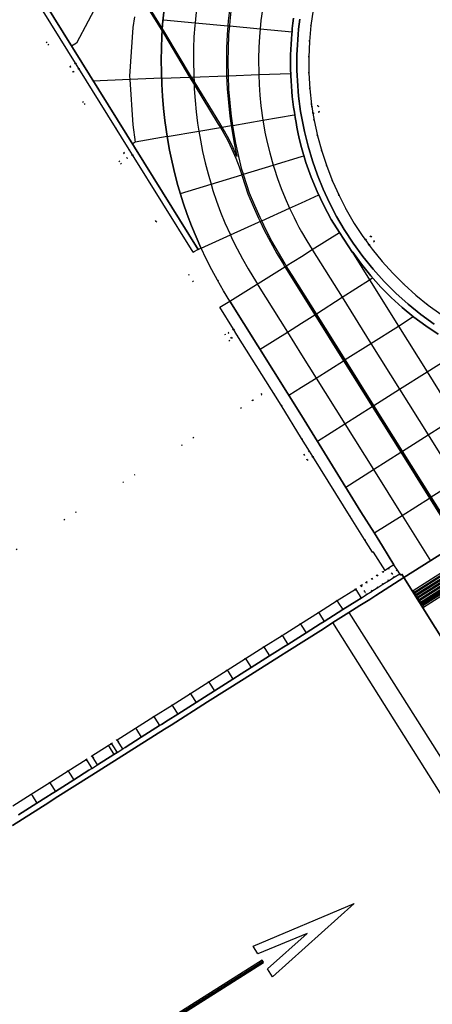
# Model space of a CAD drawing. Header units: metres. Extents: x 174791 to 179073, y 406431 to 409043.
# Tile 57 of 256: x 175974 to 176012, y 406891 to 406982. Entities that reach past the tile are written whole.
import ezdxf

# ---------------------------------------------------------------- set-up
doc = ezdxf.new("R2010")
doc.units = ezdxf.units.M
doc.linetypes.add('DOT', pattern=[6.35, 0, -6.35])
for name, color, linetype in [('terreindeelbegroeid', 254, 'DOT'), ('terreindeelonbegroeid', 254, 'DOT'), ('wegdeel_molgoot', 254, 'Continuous'), ('wegdeel_platform_vliegverkeer', 254, 'Continuous'), ('wegdeel_rijbaan', 254, 'Continuous'), ('wegdeel_rolbaan', 254, 'Continuous'), ('wegdeel_start_landingsbaan', 254, 'Continuous'), ('weginrichtingselement_markering_vliegtuigverharding', 254, 'Continuous'), ('weginrichtingselement_voeg_vliegtuigverharding', 254, 'Continuous')]:
    doc.layers.add(name, color=color, linetype=linetype)

msp = doc.modelspace()

# ---------------------------------------------------------------- linework, layer by layer
at = {"layer": 'terreindeelbegroeid'}
for points in [[(175965.668, 407000, 0), (175979.082, 406978.444, 0), (175978.573, 406978.127, 0), (175978.89, 406977.617, 0), (175979.399, 406977.934, 0), (175984.046, 406970.467, 0), (175983.537, 406970.15, 0), (175983.854, 406969.64, 0), (175984.363, 406969.957, 0), (175989.971, 406960.946, 0), (175990.433, 406961.208, 0), (175990.704, 406961.328, 0), (175991.178, 406960.333, 0), (175991.688, 406959.336, 0), (175992.225, 406958.354, 0), (175992.789, 406957.388, 0), (175993.381, 406956.437, 0), (175992.435, 406955.864, 0), (175993.713, 406953.827, 0), (175993.204, 406953.508, 0), (175993.523, 406952.999, 0), (175994.031, 406953.318, 0), (175998.126, 406946.788, 0), (176000, 406943.708, 0), (176000.727, 406942.547, 0), (176000.218, 406942.228, 0), (176000.536, 406941.72, 0), (176001.045, 406942.038, 0), (176004.6, 406936.357, 0), (176005.834, 406934.379, 0), (176006.579, 406933.196, 0), (176006.655, 406933.218, 0), (176007.73, 406931.522, 0), (176007.532, 406931.396, 0), (176007.009, 406931.066, 0), (176006.522, 406930.758, 0), (176006.005, 406930.431, 0), (176005.559, 406930.149, 0), (176005.503, 406930.114, 0), (176004.996, 406929.793, 0), (176003.295, 406928.717, 0), (176001.583, 406927.634, 0), (175999.896, 406926.567, 0), (175998.21, 406925.5, 0), (175996.52, 406924.431, 0), (175994.818, 406923.355, 0), (175993.117, 406922.279, 0), (175991.415, 406921.202, 0), (175989.722, 406920.131, 0), (175988.024, 406919.057, 0), (175986.335, 406917.989, 0), (175984.646, 406916.921, 0), (175982.928, 406915.834, 0), (175982.411, 406915.507, 0), (175982.119, 406915.322, 0), (175980.609, 406914.367, 0), (175980.082, 406914.034, 0), (175978.402, 406912.971, 0), (175976.704, 406911.897, 0), (175974.993, 406910.815, 0), (175973.297, 406909.742, 0)], [(175868.961, 406867.269, 0), (175995.491, 406947.258, 0), (175996.339, 406947.787, 0), (175986.545, 406963.807, 0), (175966.428, 406996.711, 0)], [(175966.428, 406996.711, 0), (175986.545, 406963.807, 0), (175996.339, 406947.787, 0), (175995.491, 406947.258, 0), (175868.961, 406867.269, 0)], [(176012.902, 406955.207, 0), (176011.72, 406956.068, 0), (176010.583, 406956.988, 0), (176009.495, 406957.966, 0), (176008.459, 406958.999, 0), (176007.478, 406960.084, 0), (176006.555, 406961.219, 0), (176006.269, 406961.61, 0), (176006.756, 406961.944, 0), (176006.416, 406962.439, 0), (176005.922, 406962.099, 0), (176005.691, 406962.399, 0), (176004.89, 406963.623, 0), (176004.15, 406964.892, 0), (176003.477, 406966.197, 0), (176002.873, 406967.536, 0), (176002.339, 406968.904, 0), (176001.877, 406970.298, 0), (176001.487, 406971.714, 0), (176001.172, 406973.148, 0), (176001.062, 406973.811, 0), (176001.654, 406973.909, 0), (176001.556, 406974.501, 0), (176000.964, 406974.403, 0), (176000.932, 406974.597, 0), (176000.767, 406976.056, 0), (176000.678, 406977.522, 0), (176000.665, 406978.991, 0), (176000.729, 406980.458, 0), (176000.869, 406981.92, 0), (176001.084, 406983.373, 0)]]:
    msp.add_polyline3d(points, dxfattribs=at)
at = {"layer": 'terreindeelonbegroeid'}
for points in [[(175979.399, 406977.934, 0), (175978.89, 406977.617, 0), (175978.573, 406978.127, 0), (175979.082, 406978.444, 0)], [(176001.062, 406973.811, 0), (176000.966, 406974.393, 0), (176000.964, 406974.403, 0), (176001.556, 406974.501, 0), (176001.654, 406973.909, 0)], [(175984.363, 406969.957, 0), (175983.854, 406969.64, 0), (175983.537, 406970.15, 0), (175984.046, 406970.467, 0)], [(176006.269, 406961.61, 0), (176005.922, 406962.099, 0), (176006.416, 406962.439, 0), (176006.756, 406961.944, 0)], [(175994.031, 406953.318, 0), (175993.523, 406952.999, 0), (175993.204, 406953.508, 0), (175993.713, 406953.827, 0)], [(176001.045, 406942.038, 0), (176000.536, 406941.72, 0), (176000.218, 406942.228, 0), (176000.727, 406942.547, 0)], [(176008.36, 406931.216, 0), (176008.573, 406930.88, 0), (176008.062, 406930.558, 0), (176007.532, 406931.396, 0), (176007.73, 406931.522, 0), (176008.04, 406931.721, 0)], [(176008.872, 406931.541, 0), (176008.85, 406931.527, 0), (176008.36, 406931.216, 0), (176008.04, 406931.721, 0), (176008.537, 406932.04, 0)], [(176007.051, 406929.92, 0), (176006.612, 406929.643, 0), (176006.534, 406929.594, 0), (176006.005, 406930.431, 0), (176006.522, 406930.758, 0)], [(176007.539, 406930.228, 0), (176007.051, 406929.92, 0), (176006.522, 406930.758, 0), (176007.009, 406931.066, 0)], [(176008.062, 406930.558, 0), (176007.539, 406930.228, 0), (176007.009, 406931.066, 0), (176007.532, 406931.396, 0)], [(176009.094, 406931.209, 0), (176008.573, 406930.88, 0), (176008.36, 406931.216, 0), (176008.85, 406931.527, 0), (176008.872, 406931.541, 0)], [(176006.032, 406929.278, 0), (176005.525, 406928.958, 0), (176005.08, 406929.66, 0), (176004.996, 406929.793, 0), (176005.503, 406930.114, 0), (176005.518, 406930.091, 0), (176005.852, 406929.563, 0)], [(176006.534, 406929.594, 0), (176006.032, 406929.278, 0), (176005.852, 406929.563, 0), (176005.518, 406930.091, 0), (176005.503, 406930.114, 0), (176005.559, 406930.149, 0), (176006.005, 406930.431, 0)], [(175983.453, 406915.003, 0), (175982.937, 406914.676, 0), (175982.492, 406915.379, 0), (175982.411, 406915.507, 0), (175982.928, 406915.834, 0), (175983.009, 406915.706, 0)], [(175981.135, 406913.537, 0), (175980.607, 406913.203, 0), (175980.162, 406913.906, 0), (175980.082, 406914.034, 0), (175980.609, 406914.367, 0), (175980.69, 406914.24, 0)]]:
    msp.add_polyline3d(points, close=True, dxfattribs=at)
at = {"layer": 'wegdeel_molgoot'}
for points in [[(175966.279, 407000, 0), (175990.433, 406961.208, 0), (175989.971, 406960.946, 0), (175984.363, 406969.957, 0), (175984.046, 406970.467, 0), (175979.399, 406977.934, 0), (175979.082, 406978.444, 0), (175965.668, 407000, 0)], [(176012.649, 406953.384, 0), (176011.5, 406954.141, 0), (176010.392, 406954.956, 0), (176009.328, 406955.829, 0), (176008.312, 406956.755, 0), (176007.344, 406957.733, 0), (176006.429, 406958.761, 0), (176005.569, 406959.834, 0), (176004.766, 406960.951, 0), (176004.717, 406960.917, 0), (176003.512, 406962.765, 0), (176002.76, 406963.994, 0), (176002.073, 406965.26, 0), (176001.452, 406966.56, 0), (176000.898, 406967.89, 0), (176000.414, 406969.246, 0), (176000, 406970.626, 0), (175999.8, 406971.462, 0), (175999.663, 406972.063, 0), (175999.572, 406972.511, 0), (175999.503, 406972.943, 0), (175999.417, 406973.421, 0), (175999.339, 406973.9, 0), (175999.269, 406974.381, 0), (175999.206, 406974.862, 0), (175999.151, 406975.344, 0), (175999.104, 406975.828, 0), (175999.065, 406976.312, 0), (175999.034, 406976.796, 0), (175999.01, 406977.281, 0), (175999.003, 406977.493, 0), (175998.994, 406977.766, 0), (175998.987, 406978.252, 0), (175998.987, 406978.737, 0), (175998.994, 406979.223, 0), (175999.01, 406979.708, 0), (175999.034, 406980.193, 0), (175999.065, 406980.677, 0), (175999.104, 406981.161, 0), (175999.123, 406981.355, 0), (175999.151, 406981.645, 0), (175999.206, 406982.127, 0), (175999.269, 406982.608, 0)], [(175999.853, 406982.526, 0), (175999.792, 406982.053, 0), (175999.737, 406981.579, 0), (175999.691, 406981.104, 0), (175999.652, 406980.629, 0), (175999.621, 406980.153, 0), (175999.598, 406979.676, 0), (175999.583, 406979.2, 0), (175999.575, 406978.723, 0), (175999.575, 406978.245, 0), (175999.583, 406977.768, 0), (175999.598, 406977.292, 0), (175999.621, 406976.815, 0), (175999.652, 406976.339, 0), (175999.691, 406975.864, 0), (175999.737, 406975.389, 0), (175999.792, 406974.915, 0), (175999.853, 406974.442, 0), (175999.923, 406973.97, 0), (176000, 406973.499, 0), (176000.272, 406972.12, 0), (176000.609, 406970.756, 0), (176001.011, 406969.409, 0), (176001.477, 406968.083, 0), (176002.006, 406966.781, 0), (176002.596, 406965.506, 0), (176003.247, 406964.26, 0), (176003.957, 406963.047, 0), (176004.788, 406961.776, 0), (176005.684, 406960.549, 0), (176006.643, 406959.371, 0), (176007.66, 406958.243, 0), (176008.735, 406957.17, 0), (176009.864, 406956.154, 0), (176011.044, 406955.197, 0), (176012.272, 406954.303, 0)], [(175973.822, 406908.911, 0), (175975.519, 406909.984, 0), (175976.341, 406910.504, 0), (175976.933, 406910.879, 0), (175977.23, 406911.066, 0), (175978.928, 406912.141, 0), (175980.328, 406913.026, 0), (175980.607, 406913.203, 0), (175981.135, 406913.537, 0), (175982.644, 406914.491, 0), (175982.937, 406914.676, 0), (175983.453, 406915.003, 0), (175983.68, 406915.147, 0), (175985.171, 406916.09, 0), (175986.861, 406917.159, 0), (175987.04, 406917.272, 0), (175987.646, 406917.655, 0), (175988.549, 406918.227, 0), (175990.247, 406919.301, 0), (175991.023, 406919.791, 0), (175991.941, 406920.372, 0), (175993.642, 406921.448, 0), (175994.41, 406921.934, 0), (175995.343, 406922.524, 0), (175997.045, 406923.601, 0), (175997.778, 406924.065, 0), (175998.369, 406924.438, 0), (175998.735, 406924.67, 0), (176000.422, 406925.737, 0), (176001.741, 406926.571, 0), (176002.109, 406926.803, 0), (176003.822, 406927.884, 0), (176005.126, 406928.706, 0), (176005.525, 406928.958, 0), (176006.032, 406929.278, 0), (176006.534, 406929.594, 0), (176006.612, 406929.643, 0), (176007.051, 406929.92, 0), (176007.539, 406930.228, 0), (176008.062, 406930.558, 0), (176008.573, 406930.88, 0), (176009.094, 406931.209, 0), (176009.185, 406931.083, 0), (176009.291, 406931.153, 0), (176009.487, 406930.847, 0), (176006.889, 406929.204, 0), (176006.311, 406928.838, 0), (176005.405, 406928.265, 0), (176004.396, 406927.627, 0), (176002.906, 406926.684, 0), (176002.023, 406926.125, 0), (175998.651, 406923.992, 0), (175998.061, 406923.618, 0), (175994.692, 406921.487, 0), (175991.305, 406919.345, 0), (175987.928, 406917.209, 0), (175987.323, 406916.825, 0), (175983.963, 406914.7, 0), (175980.611, 406912.579, 0), (175977.216, 406910.432, 0), (175976.624, 406910.057, 0), (175973.244, 406907.919, 0)]]:
    msp.add_polyline3d(points, dxfattribs=at)
at = {"layer": 'wegdeel_platform_vliegverkeer'}
msp.add_polyline3d([(175987.251, 406983.154, 0), (175987.148, 406982.048, 0), (175987.076, 406980.94, 0), (175987.035, 406979.83, 0), (175987.025, 406978.719, 0), (175987.086, 406976.493, 0), (175987.144, 406975.375, 0), (175987.233, 406974.259, 0), (175987.353, 406973.146, 0), (175987.592, 406971.484, 0), (175987.79, 406970.382, 0), (175988.019, 406969.286, 0), (175988.279, 406968.197, 0), (175988.569, 406967.116, 0), (175989.06, 406965.51, 0), (175989.425, 406964.452, 0), (175989.82, 406963.404, 0), (175990.244, 406962.368, 0), (175990.697, 406961.344, 0), (175990.704, 406961.328, 0), (175990.433, 406961.208, 0), (175966.279, 407000, 0)], dxfattribs=at)
at = {"layer": 'wegdeel_rijbaan'}
for points in [[(176001.084, 406983.373, 0), (176000.869, 406981.92, 0), (176000.729, 406980.458, 0), (176000.665, 406978.991, 0), (176000.678, 406977.522, 0), (176000.767, 406976.056, 0), (176000.932, 406974.597, 0), (176000.964, 406974.403, 0), (176000.966, 406974.393, 0), (176001.062, 406973.811, 0), (176001.172, 406973.148, 0), (176001.487, 406971.714, 0), (176001.877, 406970.298, 0), (176002.339, 406968.904, 0), (176002.873, 406967.536, 0), (176003.477, 406966.197, 0), (176004.15, 406964.892, 0), (176004.89, 406963.623, 0), (176005.691, 406962.399, 0), (176005.922, 406962.099, 0), (176006.269, 406961.61, 0), (176006.555, 406961.219, 0), (176007.478, 406960.084, 0), (176008.459, 406958.999, 0), (176009.495, 406957.966, 0), (176010.583, 406956.988, 0), (176011.72, 406956.068, 0), (176012.902, 406955.207, 0)], [(176012.272, 406954.303, 0), (176011.044, 406955.197, 0), (176009.864, 406956.154, 0), (176008.735, 406957.17, 0), (176007.66, 406958.243, 0), (176006.643, 406959.371, 0), (176005.684, 406960.549, 0), (176004.788, 406961.776, 0), (176003.957, 406963.047, 0), (176003.247, 406964.26, 0), (176002.596, 406965.506, 0), (176002.006, 406966.781, 0), (176001.477, 406968.083, 0), (176001.011, 406969.409, 0), (176000.609, 406970.756, 0), (176000.272, 406972.12, 0), (176000, 406973.499, 0), (175999.923, 406973.97, 0), (175999.853, 406974.442, 0), (175999.792, 406974.915, 0), (175999.737, 406975.389, 0), (175999.691, 406975.864, 0), (175999.652, 406976.339, 0), (175999.621, 406976.815, 0), (175999.598, 406977.292, 0), (175999.583, 406977.768, 0), (175999.575, 406978.245, 0), (175999.575, 406978.723, 0), (175999.583, 406979.2, 0), (175999.598, 406979.676, 0), (175999.621, 406980.153, 0), (175999.652, 406980.629, 0), (175999.691, 406981.104, 0), (175999.737, 406981.579, 0), (175999.792, 406982.053, 0), (175999.853, 406982.526, 0)], [(175973.297, 406909.742, 0), (175974.993, 406910.815, 0), (175976.704, 406911.897, 0), (175978.402, 406912.971, 0), (175980.082, 406914.034, 0), (175980.162, 406913.906, 0), (175980.607, 406913.203, 0), (175980.328, 406913.026, 0), (175978.928, 406912.141, 0), (175977.23, 406911.066, 0), (175976.933, 406910.879, 0), (175976.341, 406910.504, 0), (175975.519, 406909.984, 0), (175973.822, 406908.911, 0)]]:
    msp.add_polyline3d(points, dxfattribs=at)
for points in [[(176008.537, 406932.04, 0), (176008.04, 406931.721, 0), (176007.73, 406931.522, 0), (176006.655, 406933.218, 0), (176006.579, 406933.196, 0), (176005.834, 406934.379, 0), (176004.6, 406936.357, 0), (176001.045, 406942.038, 0), (176000.727, 406942.547, 0), (176000, 406943.708, 0), (175998.126, 406946.788, 0), (175994.031, 406953.318, 0), (175993.713, 406953.827, 0), (175992.435, 406955.864, 0), (175993.381, 406956.437, 0), (176000, 406945.836, 0), (176005.506, 406936.943, 0), (176006.751, 406934.969, 0), (176007.497, 406933.764, 0)], [(176005.525, 406928.958, 0), (176005.126, 406928.706, 0), (176003.822, 406927.884, 0), (176002.109, 406926.803, 0), (176001.741, 406926.571, 0), (176000.422, 406925.737, 0), (175998.735, 406924.67, 0), (175998.369, 406924.438, 0), (175997.778, 406924.065, 0), (175997.045, 406923.601, 0), (175995.343, 406922.524, 0), (175994.41, 406921.934, 0), (175993.642, 406921.448, 0), (175991.941, 406920.372, 0), (175991.023, 406919.791, 0), (175990.247, 406919.301, 0), (175988.549, 406918.227, 0), (175987.646, 406917.655, 0), (175987.04, 406917.272, 0), (175986.861, 406917.159, 0), (175985.171, 406916.09, 0), (175983.68, 406915.147, 0), (175983.453, 406915.003, 0), (175983.009, 406915.706, 0), (175982.928, 406915.834, 0), (175984.646, 406916.921, 0), (175986.335, 406917.989, 0), (175988.024, 406919.057, 0), (175989.722, 406920.131, 0), (175991.415, 406921.202, 0), (175993.117, 406922.279, 0), (175994.818, 406923.355, 0), (175996.52, 406924.431, 0), (175998.21, 406925.5, 0), (175999.896, 406926.567, 0), (176001.583, 406927.634, 0), (176003.295, 406928.717, 0), (176004.996, 406929.793, 0), (176005.08, 406929.66, 0)], [(175982.937, 406914.676, 0), (175982.644, 406914.491, 0), (175981.135, 406913.537, 0), (175980.69, 406914.24, 0), (175980.609, 406914.367, 0), (175982.119, 406915.322, 0), (175982.411, 406915.507, 0), (175982.492, 406915.379, 0)]]:
    msp.add_polyline3d(points, close=True, dxfattribs=at)
at = {"layer": 'wegdeel_rolbaan'}
for points in [[(176042.479, 406951.656, 0), (176009.487, 406930.847, 0), (176009.291, 406931.153, 0), (176009.185, 406931.083, 0), (176009.094, 406931.209, 0), (176008.872, 406931.541, 0), (176008.537, 406932.04, 0), (176007.497, 406933.764, 0), (176006.751, 406934.969, 0), (176005.506, 406936.943, 0), (176000, 406945.836, 0), (175993.381, 406956.437, 0), (175992.789, 406957.388, 0), (175992.225, 406958.354, 0), (175991.688, 406959.336, 0), (175991.178, 406960.333, 0), (175990.704, 406961.328, 0), (175990.697, 406961.344, 0), (175990.244, 406962.368, 0), (175989.82, 406963.404, 0), (175989.425, 406964.452, 0), (175989.06, 406965.51, 0), (175988.569, 406967.116, 0), (175988.279, 406968.197, 0), (175988.019, 406969.286, 0), (175987.79, 406970.382, 0), (175987.592, 406971.484, 0), (175987.353, 406973.146, 0), (175987.233, 406974.259, 0), (175987.144, 406975.375, 0), (175987.086, 406976.493, 0), (175987.025, 406978.719, 0), (175987.035, 406979.83, 0), (175987.076, 406980.94, 0), (175987.148, 406982.048, 0), (175987.251, 406983.154, 0)], [(175999.269, 406982.608, 0), (175999.206, 406982.127, 0), (175999.151, 406981.645, 0), (175999.123, 406981.355, 0), (175999.104, 406981.161, 0), (175999.065, 406980.677, 0), (175999.034, 406980.193, 0), (175999.01, 406979.708, 0), (175998.994, 406979.223, 0), (175998.987, 406978.737, 0), (175998.987, 406978.252, 0), (175998.994, 406977.766, 0), (175999.003, 406977.493, 0), (175999.01, 406977.281, 0), (175999.034, 406976.796, 0), (175999.065, 406976.312, 0), (175999.104, 406975.828, 0), (175999.151, 406975.344, 0), (175999.206, 406974.862, 0), (175999.269, 406974.381, 0), (175999.339, 406973.9, 0), (175999.417, 406973.421, 0), (175999.503, 406972.943, 0), (175999.572, 406972.511, 0), (175999.663, 406972.063, 0), (175999.8, 406971.462, 0), (176000, 406970.626, 0), (176000.414, 406969.246, 0), (176000.898, 406967.89, 0), (176001.452, 406966.56, 0), (176002.073, 406965.26, 0), (176002.76, 406963.994, 0), (176003.512, 406962.765, 0), (176004.717, 406960.917, 0), (176004.766, 406960.951, 0), (176005.569, 406959.834, 0), (176006.429, 406958.761, 0), (176007.344, 406957.733, 0), (176008.312, 406956.755, 0), (176009.328, 406955.829, 0), (176010.392, 406954.956, 0), (176011.5, 406954.141, 0), (176012.649, 406953.384, 0)]]:
    msp.add_polyline3d(points, dxfattribs=at)
at = {"layer": 'wegdeel_start_landingsbaan'}
for points in [[(176033.967, 406891.785, 0), (176009.487, 406930.847, 0), (176042.479, 406951.656, 0)], [(175973.244, 406907.919, 0), (175976.624, 406910.057, 0), (175977.216, 406910.432, 0), (175980.611, 406912.579, 0), (175983.963, 406914.7, 0), (175987.323, 406916.825, 0), (175987.928, 406917.209, 0), (175991.305, 406919.345, 0), (175994.692, 406921.487, 0), (175998.061, 406923.618, 0), (175998.651, 406923.992, 0), (176002.023, 406926.125, 0), (176002.906, 406926.684, 0), (176004.396, 406927.627, 0), (176005.405, 406928.265, 0), (176006.311, 406928.838, 0), (176006.889, 406929.204, 0), (176009.487, 406930.847, 0), (176033.967, 406891.785, 0), (176031.844, 406890.442, 0)]]:
    msp.add_polyline3d(points, dxfattribs=at)
at = {"layer": 'weginrichtingselement_markering_vliegtuigverharding'}
for points in [[(175989.827, 406977.155, 0), (175987.355, 406981.283, 0), (175982.329, 406989.423, 0), (175982.166, 406989.329, 0), (175987.229, 406981.218, 0), (175989.644, 406977.148, 0)], [(175993.368, 406983.604, 0), (175993.229, 406982.351, 0), (175993.193, 406981.899, 0), (175993.13, 406981.094, 0), (175993.07, 406979.834, 0), (175993.051, 406978.574, 0), (175993.071, 406977.313, 0), (175993.073, 406977.274, 0), (175993.13, 406976.053, 0), (175993.23, 406974.796, 0), (175993.369, 406973.543, 0), (175993.495, 406972.661, 0), (175993.547, 406972.295, 0), (175993.765, 406971.053, 0), (175994.022, 406969.819, 0), (175993.675, 406970.613, 0), (175993.294, 406971.391, 0), (175992.88, 406972.153, 0), (175992.661, 406972.518, 0), (175992.434, 406972.896, 0), (175990.054, 406976.784, 0), (175989.827, 406977.155, 0)], [(176014.646, 406934.122, 0), (176012.014, 406938.317, 0), (176009.359, 406942.548, 0), (176006.706, 406946.776, 0), (176004.047, 406951.012, 0), (176001.378, 406955.267, 0), (175999.142, 406958.83, 0), (175998.595, 406959.694, 0), (175998.488, 406959.863, 0), (175997.864, 406960.914, 0), (175997.269, 406961.982, 0), (175996.705, 406963.066, 0), (175996.317, 406963.866, 0), (175996.171, 406964.166, 0), (175995.668, 406965.28, 0), (175995.197, 406966.408, 0), (175994.659, 406968.052, 0), (175994.623, 406968.163, 0), (175994.483, 406968.595, 0), (175994.186, 406969.818, 0), (175993.929, 406971.05, 0), (175993.71, 406972.289, 0), (175993.653, 406972.688, 0), (175993.531, 406973.534, 0), (175993.392, 406974.785, 0), (175993.291, 406976.039, 0), (175993.232, 406977.28, 0), (175993.231, 406977.296, 0), (175993.211, 406978.554, 0), (175993.23, 406979.812, 0), (175993.289, 406981.069, 0), (175993.353, 406981.885, 0), (175993.387, 406982.323, 0), (175993.526, 406983.574, 0)], [(175989.644, 406977.148, 0), (175990.066, 406976.459, 0), (175992.299, 406972.811, 0), (175992.492, 406972.489, 0), (175992.753, 406972.052, 0), (175993.174, 406971.274, 0), (175993.56, 406970.479, 0), (175993.912, 406969.667, 0), (175994.227, 406968.841, 0), (175994.469, 406968.115, 0), (175994.507, 406968.002, 0), (175995.045, 406966.358, 0), (175995.518, 406965.224, 0), (175996.023, 406964.105, 0), (175996.171, 406963.8, 0), (175996.559, 406963, 0), (175997.126, 406961.91, 0), (175997.724, 406960.837, 0), (175998.351, 406959.781, 0), (175998.46, 406959.609, 0), (175999.008, 406958.743, 0), (176001.243, 406955.181, 0), (176003.912, 406950.927, 0), (176006.571, 406946.691, 0), (176009.224, 406942.462, 0), (176011.879, 406938.231, 0), (176014.506, 406934.044, 0)], [(176010.34, 406929.636, 0), (176010.42, 406929.509, 0), (176014.746, 406932.245, 0), (176019.048, 406934.966, 0), (176023.376, 406937.704, 0), (176027.665, 406940.418, 0), (176031.968, 406943.138, 0), (176035.667, 406945.477, 0), (176035.587, 406945.604, 0), (176031.888, 406943.265, 0), (176027.586, 406940.544, 0), (176023.297, 406937.831, 0), (176018.968, 406935.094, 0), (176014.666, 406932.373, 0), (176010.34, 406929.636, 0)], [(176010.487, 406929.404, 0), (176010.567, 406929.277, 0), (176014.892, 406932.012, 0), (176019.193, 406934.733, 0), (176023.522, 406937.471, 0), (176027.812, 406940.184, 0), (176032.114, 406942.905, 0), (176035.814, 406945.245, 0), (176035.734, 406945.372, 0), (176032.034, 406943.032, 0), (176027.732, 406940.311, 0), (176023.442, 406937.598, 0), (176019.114, 406934.86, 0), (176014.812, 406932.14, 0), (176010.487, 406929.404, 0)], [(176010.633, 406929.171, 0), (176010.714, 406929.045, 0), (176015.038, 406931.78, 0), (176019.339, 406934.5, 0), (176023.668, 406937.238, 0), (176027.958, 406939.951, 0), (176032.26, 406942.672, 0), (176035.961, 406945.013, 0), (176035.881, 406945.139, 0), (176032.181, 406942.799, 0), (176027.878, 406940.078, 0), (176023.588, 406937.365, 0), (176019.259, 406934.627, 0), (176014.958, 406931.907, 0), (176010.633, 406929.171, 0)], [(176010.78, 406928.939, 0), (176010.861, 406928.812, 0), (176015.184, 406931.546, 0), (176019.484, 406934.266, 0), (176023.814, 406937.005, 0), (176028.105, 406939.718, 0), (176032.407, 406942.439, 0), (176036.108, 406944.78, 0), (176036.028, 406944.907, 0), (176032.327, 406942.566, 0), (176028.025, 406939.845, 0), (176023.734, 406937.132, 0), (176019.405, 406934.393, 0), (176015.104, 406931.674, 0), (176010.78, 406928.939, 0)], [(176010.927, 406928.707, 0), (176011.008, 406928.58, 0), (176015.33, 406931.313, 0), (176019.63, 406934.033, 0), (176023.96, 406936.772, 0), (176028.251, 406939.486, 0), (176032.553, 406942.207, 0), (176036.255, 406944.548, 0), (176036.175, 406944.675, 0), (176032.473, 406942.334, 0), (176028.171, 406939.613, 0), (176023.881, 406936.898, 0), (176019.55, 406934.16, 0), (176015.25, 406931.44, 0), (176010.927, 406928.707, 0)], [(176011.074, 406928.474, 0), (176011.155, 406928.347, 0), (176015.476, 406931.08, 0), (176019.775, 406933.799, 0), (176024.106, 406936.538, 0), (176028.397, 406939.253, 0), (176032.699, 406941.974, 0), (176036.402, 406944.315, 0), (176036.364, 406944.375, 0), (176036.322, 406944.442, 0), (176032.62, 406942.101, 0), (176028.317, 406939.38, 0), (176024.026, 406936.666, 0), (176019.696, 406933.927, 0), (176015.396, 406931.207, 0), (176011.074, 406928.474, 0)], [(176011.222, 406928.242, 0), (176011.302, 406928.115, 0), (176015.622, 406930.847, 0), (176019.92, 406933.566, 0), (176024.252, 406936.305, 0), (176028.543, 406939.02, 0), (176032.846, 406941.741, 0), (176036.549, 406944.083, 0), (176036.469, 406944.21, 0), (176032.766, 406941.868, 0), (176028.464, 406939.147, 0), (176024.172, 406936.433, 0), (176019.841, 406933.693, 0), (176015.542, 406930.974, 0), (176011.222, 406928.242, 0)], [(176027.499, 406887.694, 0), (176015.148, 406907.282, 0), (176002.906, 406926.684, 0), (176004.396, 406927.627, 0), (176016.653, 406908.243, 0), (176029.023, 406888.658, 0), (176027.861, 406887.922, 0), (176027.499, 406887.694, 0)], [(175995.513, 406896.757, 0), (176004.882, 406900.689, 0), (175997.325, 406893.905, 0), (175996.84, 406894.668, 0), (176000.536, 406897.918, 0), (175995.959, 406896.037, 0), (175995.513, 406896.757, 0)], [(175979.41, 406884.762, 0), (175979.463, 406884.677, 0), (175996.418, 406895.367, 0), (175996.365, 406895.452, 0), (175979.41, 406884.762, 0)], [(175996.493, 406895.24, 0), (175996.44, 406895.324, 0), (175979.514, 406884.621, 0), (175979.567, 406884.537, 0), (175996.493, 406895.24, 0)]]:
    msp.add_polyline3d(points, dxfattribs=at)
at = {"layer": 'weginrichtingselement_voeg_vliegtuigverharding'}
for p, q in [((175984.536, 406982.733), (175984.402, 406981.752)), ((175999.123, 406981.355), (175999.153, 406981.352)), ((175999.003, 406977.493), (175999.023, 406977.494)), ((175984.404, 406972.733), (175984.62, 406971.148)), ((175987.536, 406971.638), (175987.567, 406971.643)), ((176000, 406969.807), (176000.216, 406969.873)), ((175998.888, 406965.028), (176000, 406965.531)), ((176000, 406965.531), (176001.593, 406966.252)), ((175996.011, 406963.727), (175996.153, 406963.792)), ((175998.381, 406959.721), (175998.414, 406959.668)), ((175998.463, 406959.592), (176000, 406957.137)), ((175995.822, 406958.14), (175995.883, 406958.043)), ((175995.909, 406958.003), (175995.991, 406957.872)), ((175995.991, 406957.872), (175998.693, 406953.559)), ((175996.191, 406951.968), (175998.693, 406953.559)), ((175998.693, 406953.559), (176000, 406954.391)), ((175998.693, 406953.559), (176000, 406951.472)), ((175998.835, 406947.722), (176000, 406948.457))]:
    msp.add_line(p, q, dxfattribs=at)
for points in [[(175989.506, 407000, 0), (175989.153, 406999.327, 0), (175987.718, 406996.588, 0), (175987.44, 406996.058, 0), (175987.163, 406995.528, 0), (175986.861, 406994.953, 0), (175986.644, 406994.539, 0), (175986.578, 406994.412, 0), (175986.284, 406993.851, 0), (175984.189, 406989.853, 0), (175983.204, 406987.973, 0), (175983.118, 406987.808, 0), (175981.332, 406984.4, 0), (175979.173, 406980.28, 0), (175978.724, 406980.006, 0)], [(175994.529, 406996.535, 0), (175993.999, 406995.533, 0), (175993.64, 406994.807, 0), (175993.55, 406994.625, 0), (175993.532, 406994.588, 0), (175993.093, 406993.629, 0), (175992.681, 406992.659, 0), (175992.409, 406991.948, 0), (175992.117, 406991.182, 0), (175991.777, 406990.184, 0), (175991.466, 406989.177, 0), (175991.184, 406988.161, 0), (175990.944, 406987.153, 0), (175990.817, 406986.623, 0), (175990.609, 406985.59, 0), (175990.432, 406984.551, 0), (175990.284, 406983.507, 0), (175990.145, 406982.179, 0), (175990.12, 406981.935, 0), (175990.048, 406980.883, 0), (175990.007, 406979.83, 0), (175989.996, 406978.776, 0), (175990.037, 406977.195, 0)], [(175999.849, 406993.774, 0), (175999.422, 406992.959, 0), (175998.983, 406992.052, 0), (175998.573, 406991.131, 0), (175998.078, 406989.888, 0), (175998.014, 406989.728, 0), (175997.678, 406988.778, 0), (175997.373, 406987.818, 0), (175997.099, 406986.849, 0), (175996.857, 406985.844, 0), (175996.745, 406985.38, 0), (175996.548, 406984.392, 0), (175996.383, 406983.398, 0), (175996.249, 406982.399, 0), (175996.177, 406981.625, 0), (175996.108, 406980.895, 0), (175996.054, 406979.889, 0), (175996.032, 406978.882, 0), (175996.057, 406977.385, 0)], [(175987.233, 406982.446, 0), (175990.145, 406982.179, 0), (175993.193, 406981.899, 0), (175993.353, 406981.885, 0), (175996.177, 406981.625, 0), (175999.123, 406981.355, 0)], [(175984.402, 406981.752, 0), (175984.097, 406977.242, 0), (175984.118, 406976.939, 0), (175984.404, 406972.733, 0)], [(176011.147, 406928.421, 0), (176015.44, 406931.137, 0), (176019.739, 406933.857, 0), (176024.069, 406936.596, 0), (176028.36, 406939.311, 0), (176032.662, 406942.033, 0), (176036.364, 406944.375, 0), (176036.379, 406944.384, 0), (176037.071, 406944.822, 0), (176041.517, 406947.635, 0), (176045.792, 406950.339, 0), (176050.152, 406953.098, 0), (176054.562, 406955.888, 0), (176058.891, 406958.626, 0), (176063.175, 406961.337, 0), (176067.461, 406964.048, 0), (176071.783, 406966.782, 0), (176075.453, 406969.105, 0), (176079.148, 406971.442, 0), (176082.869, 406973.796, 0), (176086.541, 406976.119, 0), (176090.681, 406978.739, 0)], [(175987.069, 406977.053, 0), (175989.644, 406977.148, 0), (175989.827, 406977.155, 0), (175993.073, 406977.274, 0), (175993.232, 406977.28, 0), (175996.057, 406977.385, 0), (175999.003, 406977.493, 0)], [(175996.057, 406977.385, 0), (175996.088, 406976.458, 0), (175996.152, 406975.475, 0), (175996.247, 406974.494, 0), (175996.429, 406973.165, 0), (175996.448, 406973.029, 0), (175996.621, 406972.059, 0), (175996.825, 406971.095, 0), (175997.059, 406970.138, 0), (175997.384, 406969.007, 0), (175997.467, 406968.717, 0), (175997.777, 406967.782, 0), (175998.116, 406966.856, 0), (175998.485, 406965.943, 0), (175998.888, 406965.028, 0)], [(175987.088, 406977.069, 0), (175984.118, 406976.939, 0), (175980.695, 406976.789, 0)], [(175990.041, 406977.123, 0), (175990.054, 406976.784, 0), (175990.066, 406976.459, 0), (175990.081, 406976.06, 0), (175990.152, 406974.999, 0), (175990.254, 406973.941, 0), (175990.386, 406972.886, 0), (175990.505, 406972.148, 0), (175990.64, 406971.311, 0), (175990.848, 406970.268, 0), (175991.085, 406969.231, 0), (175991.352, 406968.202, 0), (175991.636, 406967.249, 0), (175991.808, 406966.674, 0), (175992.149, 406965.666, 0), (175992.518, 406964.669, 0), (175992.916, 406963.683, 0), (175993.419, 406962.555, 0), (175993.566, 406962.226, 0), (175994.033, 406961.271, 0), (175994.529, 406960.33, 0), (175995.051, 406959.404, 0), (175995.822, 406958.14, 0)], [(175987.567, 406971.643, 0), (175990.505, 406972.148, 0), (175992.492, 406972.489, 0), (175992.661, 406972.518, 0), (175993.495, 406972.661, 0), (175993.653, 406972.688, 0), (175996.429, 406973.165, 0), (175999.321, 406973.662, 0)], [(175987.554, 406971.66, 0), (175984.62, 406971.148, 0), (175984.337, 406970.962, 0)], [(175988.794, 406966.38, 0), (175991.636, 406967.249, 0), (175994.469, 406968.115, 0), (175994.623, 406968.163, 0), (175997.384, 406969.007, 0), (176000, 406969.807, 0)], [(175996.153, 406963.792, 0), (175996.171, 406963.8, 0), (175996.317, 406963.866, 0), (175998.888, 406965.028, 0)], [(175998.888, 406965.028, 0), (175999.092, 406964.595, 0), (175999.308, 406964.152, 0), (175999.532, 406963.713, 0), (175999.763, 406963.278, 0), (176000, 406962.846, 0)], [(175990.722, 406961.336, 0), (175993.419, 406962.555, 0), (175996.011, 406963.727, 0)], [(176000, 406962.846, 0), (176000.497, 406961.991, 0), (176000.994, 406961.194, 0), (176000.996, 406961.192, 0), (176001.022, 406961.152, 0)], [(176000, 406960.571, 0), (176000.996, 406961.192, 0), (176003.512, 406962.765, 0)], [(176000.994, 406961.194, 0), (176000.996, 406961.192, 0), (176001.022, 406961.152, 0), (176003.756, 406956.78, 0), (176006.425, 406952.514, 0), (176009.077, 406948.275, 0), (176011.723, 406944.045, 0), (176014.374, 406939.809, 0), (176017.016, 406935.585, 0)], [(176004.717, 406960.917, 0), (176006.295, 406958.394, 0), (176008.969, 406954.12, 0), (176011.619, 406949.882, 0), (176014.264, 406945.654, 0), (176016.915, 406941.415, 0), (176019.558, 406937.19, 0)], [(175993.381, 406956.437, 0), (175998.46, 406959.609, 0), (175998.595, 406959.694, 0), (176000, 406960.571, 0)], [(176000, 406954.391, 0), (176001.23, 406955.173, 0), (176001.243, 406955.181, 0), (176001.378, 406955.267, 0), (176003.756, 406956.78, 0), (176006.295, 406958.394, 0), (176006.615, 406958.598, 0)], [(176000, 406957.137, 0), (176001.23, 406955.173, 0), (176003.895, 406950.916, 0), (176006.549, 406946.677, 0), (176009.199, 406942.446, 0), (176011.849, 406938.213, 0), (176014.496, 406933.986, 0)], [(176000, 406948.457, 0), (176001.353, 406949.312, 0), (176003.895, 406950.916, 0), (176003.912, 406950.927, 0), (176004.047, 406951.012, 0), (176006.425, 406952.514, 0), (176008.969, 406954.12, 0), (176010.349, 406954.991, 0)], [(176001.491, 406943.48, 0), (176004.009, 406945.072, 0), (176006.549, 406946.677, 0), (176006.571, 406946.691, 0), (176006.706, 406946.776, 0), (176009.077, 406948.275, 0), (176011.619, 406949.882, 0), (176014.137, 406951.474, 0), (176015.057, 406952.055, 0)], [(176000, 406951.472, 0), (176001.353, 406949.312, 0), (176004.009, 406945.072, 0), (176006.661, 406940.839, 0), (176009.311, 406936.608, 0), (176011.945, 406932.402, 0)], [(176004.115, 406939.226, 0), (176006.661, 406940.839, 0), (176009.199, 406942.446, 0), (176009.224, 406942.462, 0), (176009.359, 406942.548, 0), (176011.723, 406944.045, 0), (176014.264, 406945.654, 0), (176016.79, 406947.255, 0), (176019.333, 406948.865, 0), (176020.786, 406949.786, 0)], [(176006.785, 406935.011, 0), (176009.311, 406936.608, 0), (176011.849, 406938.213, 0), (176011.879, 406938.231, 0), (176012.014, 406938.317, 0), (176014.374, 406939.809, 0), (176016.915, 406941.415, 0), (176019.454, 406943.02, 0), (176021.99, 406944.623, 0), (176024.519, 406946.222, 0), (176027.069, 406947.835, 0), (176028.364, 406948.653, 0)], [(176003.295, 406928.717, 0), (176003.379, 406928.584, 0), (176003.822, 406927.884, 0)], [(176001.583, 406927.634, 0), (176001.667, 406927.501, 0), (176002.109, 406926.803, 0)], [(175999.896, 406926.567, 0), (175999.98, 406926.435, 0), (176000.422, 406925.736, 0)], [(175998.21, 406925.5, 0), (175998.293, 406925.368, 0), (175998.735, 406924.67, 0)], [(175996.52, 406924.431, 0), (175996.603, 406924.299, 0), (175997.045, 406923.6, 0)], [(175994.818, 406923.354, 0), (175994.901, 406923.223, 0), (175995.343, 406922.524, 0)], [(175993.117, 406922.279, 0), (175993.199, 406922.148, 0), (175993.642, 406921.448, 0)], [(175991.415, 406921.202, 0), (175991.498, 406921.072, 0), (175991.941, 406920.372, 0)], [(175989.722, 406920.131, 0), (175989.804, 406920.001, 0), (175990.247, 406919.301, 0)], [(175988.024, 406919.057, 0), (175988.106, 406918.928, 0), (175988.549, 406918.227, 0)], [(175986.335, 406917.989, 0), (175986.417, 406917.86, 0), (175986.861, 406917.159, 0)], [(175984.646, 406916.921, 0), (175984.727, 406916.792, 0), (175985.171, 406916.09, 0)], [(175982.119, 406915.322, 0), (175982.199, 406915.194, 0), (175982.644, 406914.491, 0)], [(175978.402, 406912.971, 0), (175978.482, 406912.844, 0), (175978.928, 406912.141, 0)], [(175976.704, 406911.897, 0), (175976.784, 406911.771, 0), (175977.23, 406911.066, 0)], [(175974.993, 406910.815, 0), (175975.073, 406910.689, 0), (175975.519, 406909.984, 0)]]:
    msp.add_polyline3d(points, dxfattribs=at)

doc.saveas('drawing.dxf')
